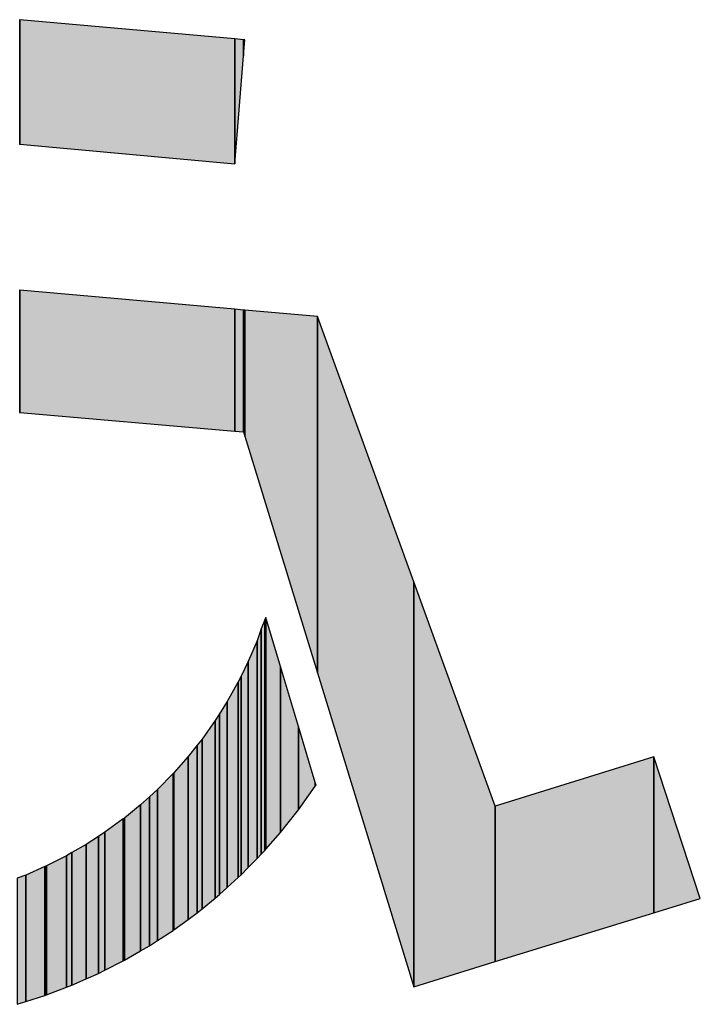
# Model space of a CAD drawing. Extents: x -1000932 to 2054797, y 285738 to 764020.
# Tile 17 of 256: x -389049 to -388422, y 541454 to 542362. Entities that reach past the tile are written whole.
import ezdxf

# ---------------------------------------------------------------- set-up
doc = ezdxf.new("R2010")
doc.units = 0
doc.header["$MEASUREMENT"] = 0
doc.layers.add('31.', color=7, linetype='CONTINUOUS')
doc.layers.add('HATCH_REACTORS', color=7, linetype='CONTINUOUS')

msp = doc.modelspace()

# ---------------------------------------------------------------- hatches: boundary and pattern name
at = {"layer": '31.', "linetype": 'Continuous'}
for points in [[(-389048.869, 542246.936), (-389048.869, 542361.498), (-389049.026, 542361.529), (-389049.026, 542246.936)], [(-388850.869, 542228.842), (-388850.869, 542343.779), (-389048.869, 542361.498), (-389048.869, 542246.936)], [(-388842.869, 542328.217), (-388842.869, 542343.061), (-388850.869, 542343.779), (-388850.869, 542228.842)], [(-388841.682, 542342.967), (-388842.869, 542343.061), (-388842.869, 542328.217)], [(-389048.869, 541999.529), (-389048.869, 542112.186), (-389049.026, 542112.186), (-389049.026, 541999.529)], [(-388850.869, 541982.342), (-388850.869, 542094.623), (-389048.869, 542112.186), (-389048.869, 541999.529)], [(-388842.869, 541981.654), (-388842.869, 542093.904), (-388850.869, 542094.623), (-388850.869, 541982.342)], [(-388841.682, 541977.779), (-388841.682, 542093.811), (-388842.869, 542093.904), (-388842.869, 541981.654)], [(-388774.776, 541759.529), (-388774.776, 542087.873), (-388841.682, 542093.811), (-388841.682, 541977.779)], [(-388686.119, 541470.311), (-388686.119, 541843.592), (-388774.776, 542087.873), (-388774.776, 541759.529)], [(-388611.026, 541493.498), (-388611.026, 541636.686), (-388686.119, 541843.592), (-388686.119, 541470.311)], [(-388823.401, 541595.998), (-388823.401, 541808.623), (-388826.494, 541800.092), (-388826.494, 541592.498)], [(-388822.401, 541597.154), (-388822.401, 541810.779), (-388823.401, 541808.623), (-388823.401, 541595.998)], [(-388808.807, 541612.529), (-388808.807, 541765.467), (-388822.401, 541810.779), (-388822.401, 541597.154)], [(-388826.494, 541592.498), (-388826.494, 541800.092), (-388830.463, 541789.092), (-388830.463, 541588.436)], [(-388830.463, 541588.436), (-388830.463, 541789.092), (-388838.588, 541769.967), (-388838.588, 541580.154)], [(-388838.588, 541580.154), (-388838.588, 541769.967), (-388845.213, 541756.436), (-388845.213, 541573.436)], [(-388792.244, 541633.498), (-388792.244, 541710.092), (-388808.807, 541765.467), (-388808.807, 541612.529)], [(-388847.744, 541571.123), (-388847.744, 541751.311), (-388857.869, 541733.154), (-388857.869, 541561.873)], [(-388845.213, 541573.436), (-388845.213, 541756.436), (-388847.744, 541751.311), (-388847.744, 541571.123)], [(-388857.869, 541561.873), (-388857.869, 541733.154), (-388864.932, 541721.967), (-388864.932, 541555.404)], [(-388864.932, 541555.404), (-388864.932, 541721.967), (-388868.963, 541715.592), (-388868.963, 541552.123)], [(-388868.963, 541552.123), (-388868.963, 541715.592), (-388880.994, 541698.654), (-388880.994, 541542.279)], [(-388776.838, 541655.311), (-388776.838, 541658.592), (-388792.244, 541710.092), (-388792.244, 541633.498)], [(-388880.994, 541542.279), (-388880.994, 541698.654), (-388885.619, 541692.842), (-388885.619, 541538.467)], [(-388885.619, 541538.467), (-388885.619, 541692.842), (-388893.901, 541682.404), (-388893.901, 541532.404)], [(-388893.901, 541532.404), (-388893.901, 541682.404), (-388907.182, 541667.436), (-388907.182, 541522.686)], [(-388465.026, 541538.592), (-388465.026, 541682.311), (-388611.026, 541636.686), (-388611.026, 541493.498)], [(-388422.119, 541551.842), (-388465.026, 541682.311), (-388465.026, 541538.592)], [(-388907.682, 541522.342), (-388907.682, 541666.842), (-388922.276, 541652.061), (-388922.276, 541512.842)], [(-388907.182, 541522.686), (-388907.182, 541667.436), (-388907.682, 541666.842), (-388907.682, 541522.342)], [(-388776.838, 541655.311), (-388776.088, 541656.061), (-388776.838, 541658.592)], [(-388922.276, 541512.842), (-388922.276, 541652.061), (-388929.557, 541645.467), (-388929.557, 541508.092)], [(-388929.557, 541508.092), (-388929.557, 541645.467), (-388937.651, 541638.092), (-388937.651, 541503.404)], [(-388937.651, 541503.404), (-388937.651, 541638.092), (-388952.682, 541625.842), (-388952.682, 541494.717)], [(-388953.744, 541494.154), (-388953.744, 541624.967), (-388970.526, 541612.717), (-388970.526, 541485.623)], [(-388952.682, 541494.717), (-388952.682, 541625.842), (-388953.744, 541624.967), (-388953.744, 541494.154)], [(-388970.526, 541485.623), (-388970.526, 541612.717), (-388976.494, 541608.842), (-388976.494, 541482.592)], [(-388976.494, 541482.592), (-388976.494, 541608.842), (-388987.963, 541601.404), (-388987.963, 541477.529)], [(-389000.932, 541471.779), (-389000.932, 541593.936), (-389005.963, 541591.061), (-389005.963, 541469.873)], [(-388987.963, 541477.529), (-388987.963, 541601.404), (-389000.932, 541593.936), (-389000.932, 541471.779)], [(-389005.963, 541469.873), (-389005.963, 541591.061), (-389024.494, 541581.686), (-389024.494, 541462.842)], [(-389025.901, 541462.311), (-389025.901, 541581.061), (-389043.526, 541573.311), (-389043.526, 541456.686)], [(-389024.494, 541462.842), (-389024.494, 541581.686), (-389025.901, 541581.061), (-389025.901, 541462.311)], [(-389043.526, 541456.686), (-389043.526, 541573.311), (-389051.369, 541570.342), (-389051.369, 541454.186)]]:
    msp.add_hatch(color=7, dxfattribs=at).paths.add_polyline_path(points, flags=0)

# ---------------------------------------------------------------- linework, layer by layer
at = {"layer": 'HATCH_REACTORS', "ltscale": 10}
for points in [[(-389049.026, 542246.936), (-389049.026, 542361.529), (-389049.119, 542361.529), (-389049.119, 542246.936)], [(-389048.869, 542246.936), (-389048.869, 542361.498), (-389049.026, 542361.529), (-389049.026, 542246.936)], [(-388850.869, 542228.842), (-388850.869, 542343.779), (-389048.869, 542361.498), (-389048.869, 542246.936)], [(-388842.869, 542328.217), (-388842.869, 542343.061), (-388850.869, 542343.779), (-388850.869, 542228.842)], [(-388841.682, 542342.967), (-388842.869, 542343.061), (-388842.869, 542328.217)], [(-389049.026, 541999.529), (-389049.026, 542112.186), (-389049.119, 542112.186), (-389049.119, 541999.561)], [(-389048.869, 541999.529), (-389048.869, 542112.186), (-389049.026, 542112.186), (-389049.026, 541999.529)], [(-388850.869, 541982.342), (-388850.869, 542094.623), (-389048.869, 542112.186), (-389048.869, 541999.529)], [(-388842.869, 541981.654), (-388842.869, 542093.904), (-388850.869, 542094.623), (-388850.869, 541982.342)], [(-388841.682, 541977.779), (-388841.682, 542093.811), (-388842.869, 542093.904), (-388842.869, 541981.654)], [(-388774.776, 541759.529), (-388774.776, 542087.873), (-388841.682, 542093.811), (-388841.682, 541977.779)], [(-388686.119, 541470.311), (-388686.119, 541843.592), (-388774.776, 542087.873), (-388774.776, 541759.529)], [(-388611.026, 541493.498), (-388611.026, 541636.686), (-388686.119, 541843.592), (-388686.119, 541470.311)], [(-388823.401, 541595.998), (-388823.401, 541808.623), (-388826.494, 541800.092), (-388826.494, 541592.498)], [(-388822.401, 541597.154), (-388822.401, 541810.779), (-388823.401, 541808.623), (-388823.401, 541595.998)], [(-388808.807, 541612.529), (-388808.807, 541765.467), (-388822.401, 541810.779), (-388822.401, 541597.154)], [(-388826.494, 541592.498), (-388826.494, 541800.092), (-388830.463, 541789.092), (-388830.463, 541588.436)], [(-388830.463, 541588.436), (-388830.463, 541789.092), (-388838.588, 541769.967), (-388838.588, 541580.154)], [(-388838.588, 541580.154), (-388838.588, 541769.967), (-388845.213, 541756.436), (-388845.213, 541573.436)], [(-388792.244, 541633.498), (-388792.244, 541710.092), (-388808.807, 541765.467), (-388808.807, 541612.529)], [(-388847.744, 541571.123), (-388847.744, 541751.311), (-388857.869, 541733.154), (-388857.869, 541561.873)], [(-388845.213, 541573.436), (-388845.213, 541756.436), (-388847.744, 541751.311), (-388847.744, 541571.123)], [(-388857.869, 541561.873), (-388857.869, 541733.154), (-388864.932, 541721.967), (-388864.932, 541555.404)], [(-388864.932, 541555.404), (-388864.932, 541721.967), (-388868.963, 541715.592), (-388868.963, 541552.123)], [(-388868.963, 541552.123), (-388868.963, 541715.592), (-388880.994, 541698.654), (-388880.994, 541542.279)], [(-388776.838, 541655.311), (-388776.838, 541658.592), (-388792.244, 541710.092), (-388792.244, 541633.498)], [(-388880.994, 541542.279), (-388880.994, 541698.654), (-388885.619, 541692.842), (-388885.619, 541538.467)], [(-388885.619, 541538.467), (-388885.619, 541692.842), (-388893.901, 541682.404), (-388893.901, 541532.404)], [(-388893.901, 541532.404), (-388893.901, 541682.404), (-388907.182, 541667.436), (-388907.182, 541522.686)], [(-388465.026, 541538.592), (-388465.026, 541682.311), (-388611.026, 541636.686), (-388611.026, 541493.498)], [(-388422.119, 541551.842), (-388465.026, 541682.311), (-388465.026, 541538.592)], [(-388907.682, 541522.342), (-388907.682, 541666.842), (-388922.276, 541652.061), (-388922.276, 541512.842)], [(-388907.182, 541522.686), (-388907.182, 541667.436), (-388907.682, 541666.842), (-388907.682, 541522.342)], [(-388776.838, 541655.311), (-388776.088, 541656.061), (-388776.838, 541658.592)], [(-388922.276, 541512.842), (-388922.276, 541652.061), (-388929.557, 541645.467), (-388929.557, 541508.092)], [(-388929.557, 541508.092), (-388929.557, 541645.467), (-388937.651, 541638.092), (-388937.651, 541503.404)], [(-388937.651, 541503.404), (-388937.651, 541638.092), (-388952.682, 541625.842), (-388952.682, 541494.717)], [(-388953.744, 541494.154), (-388953.744, 541624.967), (-388970.526, 541612.717), (-388970.526, 541485.623)], [(-388952.682, 541494.717), (-388952.682, 541625.842), (-388953.744, 541624.967), (-388953.744, 541494.154)], [(-388970.526, 541485.623), (-388970.526, 541612.717), (-388976.494, 541608.842), (-388976.494, 541482.592)], [(-388976.494, 541482.592), (-388976.494, 541608.842), (-388987.963, 541601.404), (-388987.963, 541477.529)], [(-389000.932, 541471.779), (-389000.932, 541593.936), (-389005.963, 541591.061), (-389005.963, 541469.873)], [(-388987.963, 541477.529), (-388987.963, 541601.404), (-389000.932, 541593.936), (-389000.932, 541471.779)], [(-389005.963, 541469.873), (-389005.963, 541591.061), (-389024.494, 541581.686), (-389024.494, 541462.842)], [(-389025.901, 541462.311), (-389025.901, 541581.061), (-389043.526, 541573.311), (-389043.526, 541456.686)], [(-389024.494, 541462.842), (-389024.494, 541581.686), (-389025.901, 541581.061), (-389025.901, 541462.311)], [(-389043.526, 541456.686), (-389043.526, 541573.311), (-389051.369, 541570.342), (-389051.369, 541454.186)]]:
    msp.add_lwpolyline(points, close=True, dxfattribs=at)

doc.saveas('drawing.dxf')
